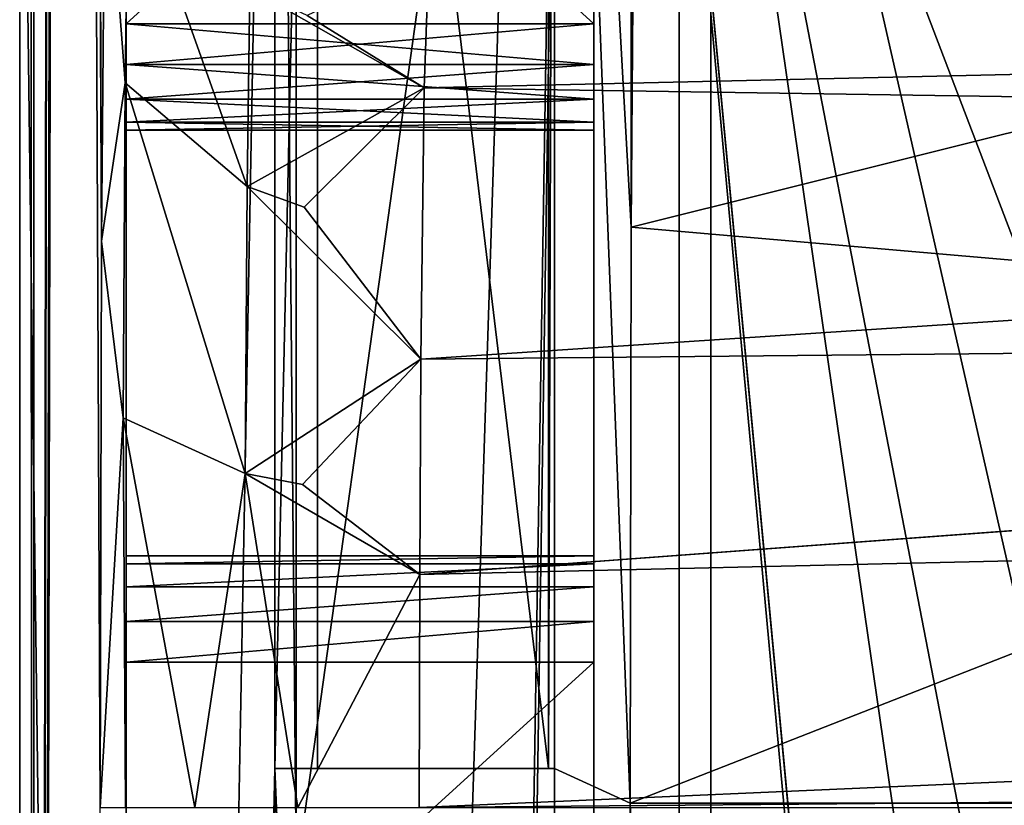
# Model space of a CAD drawing. Extents: x -3 to 104, y -79 to 161.
# Tile 25 of 203: x -2.95 to 1.68, y -11.57 to -7.88. Entities that reach past the tile are written whole.
import ezdxf

# ---------------------------------------------------------------- set-up
doc = ezdxf.new("R2010")
doc.units = 0
doc.header["$MEASUREMENT"] = 0

msp = doc.modelspace()

# ---------------------------------------------------------------- linework, layer by layer
for points in [[(-2.95, -77.599998, -76.900002), (-2.95, 159.899994, -76.900002), (-0.25, 6.1, -76.900002)], [(-2.95, 159.899994, -76.900002), (-2.95, -77.599998, -76.900002), (-2.95, -4.9, -68.400002)], [(-2.9501, -67.600098, 10.1), (-2.9501, 149.899994, 10.1), (-1.7501, -2.4, 10.1)], [(-2.9501, 149.899994, 10.1), (-2.9501, -67.600098, 10.1), (-2.8837, -43.599998, 17.700001)], [(-2.9501, 149.899994, 10.1), (-2.8837, -43.599998, 17.700001), (-2.8837, 129.899994, 17.700001)], [(-2.8837, 129.899994, 17.700001), (-2.8837, -43.599998, 17.700001), (-2.7432, 45.761299, 33.799999)], [(6.8364, 20.8113, 18.9), (0.3, 129.649994, 18.9), (0.3, -43.349998, 18.9)], [(0.3, 129.649994, 17.299999), (6.8364, 20.8113, 17.299999), (0.3, -43.349998, 17.299999)], [(0.3, 129.649994, 18.9), (0.3, 129.649994, 17.299999), (0.3, -43.349998, 18.9)], [(0.3, -43.349998, 18.9), (0.3, 129.649994, 17.299999), (0.3, -43.349998, 17.299999)], [(-2.95, -4.1346, -9.5522), (-2.95, -42.700001, 10.1), (-2.95, 129, 10.1)], [(-2.95, 129, 10.1), (-2.95, -42.700001, 10.1), (-1.65, -11.9, 10.1)], [(-2.95, 129, 10.1), (-1.65, -11.9, 10.1), (-1.65, -1.9, 10.1)], [(-2.7432, 45.761299, 33.799999), (-2.8837, -43.599998, 17.700001), (-2.7432, 41.261299, 33.799999)], [(-2.8837, -43.599998, 17.700001), (-2.7432, 25.761299, 33.799999), (-2.7432, 41.261299, 33.799999)], [(-2.8837, -43.599998, 17.700001), (-2.7424, 25.299999, 33.8923), (-2.7432, 25.761299, 33.799999)], [(-2.8837, -43.599998, 17.700001), (-2.74, 24.877399, 34.1661), (-2.7424, 25.299999, 33.8923)], [(-2.8837, -43.599998, 17.700001), (-2.7363, 24.5991, 34.589901), (-2.74, 24.877399, 34.1661)], [(-2.8837, -43.599998, 17.700001), (-2.5712, -11.5827, 53.5131), (-2.7363, 24.5991, 34.589901)], [(-2.5652, -8.9222, 54.199402), (-2.7323, 24.511299, 35.049999), (-2.7363, 24.5991, 34.589901)], [(-2.5712, -11.5827, 53.5131), (-2.5652, -8.9222, 54.199402), (-2.7363, 24.5991, 34.589901)], [(-2.5652, -8.9222, 54.199402), (-2.6931, 24.511299, 39.549999), (-2.7323, 24.511299, 35.049999)], [(-2.5652, -8.9222, 54.199402), (-2.5488, -6.9303, 56.0797), (-2.6931, 24.511299, 39.549999)], [(7.0098, 20.052, 18.9), (6.8364, 20.8113, 18.9), (0.3, -43.349998, 18.9)], [(6.8364, 20.8113, 17.299999), (7.0098, 20.052, 17.299999), (0.3, -43.349998, 17.299999)], [(7.4953, 19.4431, 18.9), (7.0098, 20.052, 18.9), (0.3, -43.349998, 18.9)], [(7.0098, 20.052, 17.299999), (7.4953, 19.4431, 17.299999), (0.3, -43.349998, 17.299999)], [(0.3, -43.349998, 18.9), (8.197, 19.1052, 18.9), (7.4953, 19.4431, 18.9)], [(8.197, 19.1052, 17.299999), (0.3, -43.349998, 17.299999), (7.4953, 19.4431, 17.299999)], [(2.3, -43.349998, 18.9), (8.197, 19.1052, 18.9), (0.3, -43.349998, 18.9)], [(8.197, 19.1052, 17.299999), (2.3, -43.349998, 17.299999), (0.3, -43.349998, 17.299999)], [(-0.0743, -8.8552, 53.146), (-0.436, -2.4, 11.7), (-0.0799, 15.3113, 52.5)], [(-0.0612, -6.9594, 54.650501), (-0.0743, -8.8552, 53.146), (-0.0799, 15.3113, 52.5)], [(-1.45, -68.900002, -76.900002), (-2.95, -77.599998, -76.900002), (-0.25, 6.1, -76.900002)], [(-1.3739, -68.517303, -76.900002), (-1.45, -68.900002, -76.900002), (-0.25, 6.1, -76.900002)], [(-0.25, -66.400002, -76.900002), (-1.3739, -68.517303, -76.900002), (-0.25, 6.1, -76.900002)], [(-0.25, -7.9, -65.900002), (-0.25, 6.1, -76.900002), (-0.25, -5.9, -65.900002)], [(-0.25, -10.9, -65.900002), (-0.25, 6.1, -76.900002), (-0.25, -7.9, -65.900002)], [(-0.25, -12.9, -65.900002), (-0.25, 6.1, -76.900002), (-0.25, -10.9, -65.900002)], [(-0.25, -15.9, -65.900002), (-0.25, 6.1, -76.900002), (-0.25, -12.9, -65.900002)], [(-0.25, -17.9, -65.900002), (-0.25, 6.1, -76.900002), (-0.25, -15.9, -65.900002)], [(-0.25, -20.9, -65.900002), (-0.25, 6.1, -76.900002), (-0.25, -17.9, -65.900002)], [(-0.25, -22.9, -65.900002), (-0.25, 6.1, -76.900002), (-0.25, -20.9, -65.900002)], [(-0.25, -66.400002, -76.900002), (-0.25, 6.1, -76.900002), (-0.25, -22.9, -65.900002)], [(-1.65, -11.9, 8.1), (-1.65, -1.9, 10.1), (-1.65, -11.9, 10.1)], [(-1.65, -11.9, 8.1), (-1.65, -1.9, 8.1), (-1.65, -1.9, 10.1)], [(-1.65, -11.9, 8.1), (-0.25, -11.9, 8.1), (-0.25, -1.9, 8.1)], [(-1.65, -11.9, 8.1), (-0.25, -1.9, 8.1), (-1.65, -1.9, 8.1)], [(-0.25, -1.9, 2.8), (1.8534, -16.384899, 2.8), (1.8, -6.8, 2.8)], [(-0.25, -1.9, 2.8), (1.45, -20.299999, 2.8), (1.8534, -16.384899, 2.8)], [(-0.25, -1.9, 2.8), (-0.25, -44.099998, 2.8), (1.45, -20.299999, 2.8)], [(2.5094, -14.0106, 1), (-0.25, -1.9, 1), (3.2188, -7.3207, 1)], [(1.4531, -19.9555, 1), (-0.25, -1.9, 1), (2.5094, -14.0106, 1)], [(-0.25, -66.400002, 1), (-0.25, -1.9, 1), (1.4531, -19.9555, 1)], [(-0.25, -11.9, 8.1), (-0.25, -1.9, 2.8), (-0.25, -1.9, 8.1)], [(-0.25, -44.099998, 2.8), (-0.25, -1.9, 2.8), (-0.25, -11.9, 8.1)], [(-0.25, -7.9, -11.9), (-0.25, -5.9, -11.9), (-0.25, -1.9, -6.2)], [(-0.25, -10.9, -11.9), (-0.25, -1.9, -6.2), (-0.25, -1.9, 1)], [(-0.25, -10.9, -11.9), (-0.25, -7.9, -11.9), (-0.25, -1.9, -6.2)], [(-0.25, -12.9, -11.9), (-0.25, -10.9, -11.9), (-0.25, -1.9, 1)], [(-0.25, -15.9, -11.9), (-0.25, -12.9, -11.9), (-0.25, -1.9, 1)], [(-0.25, -17.9, -11.9), (-0.25, -15.9, -11.9), (-0.25, -1.9, 1)], [(-0.25, -20.9, -11.9), (-0.25, -17.9, -11.9), (-0.25, -1.9, 1)], [(-0.25, -22.9, -11.9), (-0.25, -20.9, -11.9), (-0.25, -1.9, 1)], [(-0.25, -25.9, -11.9), (-0.25, -22.9, -11.9), (-0.25, -1.9, 1)], [(-0.25, -27.9, -11.9), (-0.25, -25.9, -11.9), (-0.25, -1.9, 1)], [(-0.25, -30.9, -11.9), (-0.25, -27.9, -11.9), (-0.25, -1.9, 1)], [(-0.25, -32.900002, -11.9), (-0.25, -30.9, -11.9), (-0.25, -1.9, 1)], [(-0.25, -66.400002, 1), (-0.25, -32.900002, -11.9), (-0.25, -1.9, 1)], [(-2.9501, -67.600098, 10.1), (-1.7501, -2.4, 10.1), (-1.7501, -11.4, 10.1)], [(-1.55, -11.4, 10.1), (-1.7501, -11.4, 10.1), (-1.55, -2.4, 10.1)], [(-1.55, -2.4, 10.1), (-1.7501, -11.4, 10.1), (-1.7501, -2.4, 10.1)], [(-0.4631, -11.4, 8.6), (-1.55, -11.4, 8.6), (-1.55, -2.4, 8.6)], [(-0.4631, -11.4, 8.6), (-1.55, -2.4, 8.6), (-0.4631, -2.4, 8.6)], [(-1.55, -2.4, 8.6), (-1.55, -11.4, 10.1), (-1.55, -2.4, 10.1)], [(-1.55, -11.4, 8.6), (-1.55, -11.4, 10.1), (-1.55, -2.4, 8.6)], [(-0.436, -2.4, 11.7), (-0.4631, -11.4, 8.6), (-0.4631, -2.4, 8.6)], [(-0.436, -11.4, 11.7), (-0.4631, -11.4, 8.6), (-0.436, -2.4, 11.7)], [(-0.0799, -11.5615, 52.5), (-0.436, -2.4, 11.7), (-0.0743, -8.8552, 53.146)], [(-0.0799, -11.5615, 52.5), (-0.436, -11.4, 11.7), (-0.436, -2.4, 11.7)], [(-2.95, -4.9, -9.4), (-2.95, -42.700001, 10.1), (-2.95, -4.1346, -9.5522)], [(0.15, -37.943501, 6.9), (2.8134, -7.5159, 6.9), (0.15, -4.8, 6.9)], [(0.15, -4.8, 5.3), (0.15, -37.943501, 6.9), (0.15, -4.8, 6.9)], [(0.15, -37.943501, 5.3), (0.15, -37.943501, 6.9), (0.15, -4.8, 5.3)], [(2.8134, -7.5159, 5.3), (4.0065, -14.8922, 5.3), (0.15, -4.8, 5.3)], [(4.0065, -14.8922, 5.3), (3.15, -20.299999, 5.3), (0.15, -4.8, 5.3)], [(3.15, -20.299999, 5.3), (0.15, -37.943501, 5.3), (0.15, -4.8, 5.3)], [(-2.95, -4.9, -9.4), (-2.95, -42.700001, 6.1), (-2.95, -42.700001, 10.1)], [(-2.95, -4.9, -9.4), (-2.95, -43.900002, -9.4), (-2.95, -42.700001, 6.1)], [(-2.95, -4.9, -68.400002), (-2.95, -77.599998, -76.900002), (-2.95, -43.900002, -68.400002)], [(-2.45, -43.900002, -9.4), (-2.95, -4.9, -9.4), (-2.45, -4.9, -9.4)], [(-2.95, -43.900002, -9.4), (-2.95, -4.9, -9.4), (-2.45, -43.900002, -9.4)], [(-2.95, -4.9, -68.400002), (-2.45, -43.900002, -68.400002), (-2.45, -4.9, -68.400002)], [(-2.95, -4.9, -68.400002), (-2.95, -43.900002, -68.400002), (-2.45, -43.900002, -68.400002)], [(-2.45, -5.9, -11.9), (-2.45, -7.9, -11.9), (-2.45, -4.9, -9.4)], [(-2.45, -7.9, -11.9), (-2.45, -8.0913, -11.9381), (-2.45, -4.9, -9.4)], [(-2.45, -8.0913, -11.9381), (-2.45, -10.7087, -11.9381), (-2.45, -4.9, -9.4)], [(-2.45, -10.7087, -11.9381), (-2.45, -10.9, -11.9), (-2.45, -4.9, -9.4)], [(-2.45, -10.9, -11.9), (-2.45, -12.9, -11.9), (-2.45, -4.9, -9.4)], [(-2.45, -12.9, -11.9), (-2.45, -15.9, -11.9), (-2.45, -4.9, -9.4)], [(-2.45, -15.9, -11.9), (-2.45, -17.9, -11.9), (-2.45, -4.9, -9.4)], [(-2.45, -17.9, -11.9), (-2.45, -20.9, -11.9), (-2.45, -4.9, -9.4)], [(-2.45, -20.9, -11.9), (-2.45, -22.9, -11.9), (-2.45, -4.9, -9.4)], [(-2.45, -22.9, -11.9), (-2.45, -25.9, -11.9), (-2.45, -4.9, -9.4)], [(-2.45, -25.9, -11.9), (-2.45, -43.900002, -9.4), (-2.45, -4.9, -9.4)], [(-2.45, -4.9, -68.400002), (-2.45, -7.9, -65.900002), (-2.45, -5.9, -65.900002)], [(-2.45, -4.9, -68.400002), (-2.45, -8.0913, -65.8619), (-2.45, -7.9, -65.900002)], [(-2.45, -4.9, -68.400002), (-2.45, -10.7087, -65.8619), (-2.45, -8.0913, -65.8619)], [(-2.45, -4.9, -68.400002), (-2.45, -10.9, -65.900002), (-2.45, -10.7087, -65.8619)], [(-2.45, -4.9, -68.400002), (-2.45, -12.9, -65.900002), (-2.45, -10.9, -65.900002)], [(-2.45, -4.9, -68.400002), (-2.45, -15.9, -65.900002), (-2.45, -12.9, -65.900002)], [(-2.45, -4.9, -68.400002), (-2.45, -17.9, -65.900002), (-2.45, -15.9, -65.900002)], [(-2.45, -4.9, -68.400002), (-2.45, -43.900002, -68.400002), (-2.45, -17.9, -65.900002)], [(-2.45, -7.9, -37.900002), (-0.25, -7.9, -37.900002), (-0.25, -5.9, -37.900002)], [(-2.45, -5.9, -37.900002), (-2.45, -7.9, -37.900002), (-0.25, -5.9, -37.900002)], [(-0.25, -7.9, -11.9), (-2.45, -7.9, -11.9), (-2.45, -5.9, -11.9)], [(-0.25, -7.9, -11.9), (-2.45, -5.9, -11.9), (-0.25, -5.9, -11.9)], [(-2.45, -5.9, -37.900002), (-2.45, -7.9, -39.900002), (-2.45, -7.9, -37.900002)], [(-2.45, -5.9, -39.900002), (-2.45, -7.9, -39.900002), (-2.45, -5.9, -37.900002)], [(-0.25, -7.9, -39.900002), (-2.45, -7.9, -39.900002), (-2.45, -5.9, -39.900002)], [(-0.25, -7.9, -39.900002), (-2.45, -5.9, -39.900002), (-0.25, -5.9, -39.900002)], [(-2.45, -7.9, -65.900002), (-0.25, -7.9, -65.900002), (-0.25, -5.9, -65.900002)], [(-2.45, -5.9, -65.900002), (-2.45, -7.9, -65.900002), (-0.25, -5.9, -65.900002)], [(-0.25, -7.9, -39.900002), (-0.25, -5.9, -37.900002), (-0.25, -7.9, -37.900002)], [(-0.25, -7.9, -39.900002), (-0.25, -5.9, -39.900002), (-0.25, -5.9, -37.900002)], [(-2.4541, -8.1779, 55.4053), (-2.5488, -6.9303, 56.0797), (-2.5652, -8.9222, 54.199402)], [(-2.4541, -8.1779, 55.4053), (-2.4406, -7.0911, 56.9189), (-2.5488, -6.9303, 56.0797)], [(5.5864, -7.4428, 54.137001), (-0.0743, -8.8552, 53.146), (-0.0612, -6.9594, 54.650501)], [(-1.8809, -8.6646, 55.916), (-2.4406, -7.0911, 56.9189), (-2.4541, -8.1779, 55.4053)], [(-1.8809, -8.6646, 55.916), (-1.8674, -7.7339, 57.213402), (-2.4406, -7.0911, 56.9189)], [(5.5864, -7.4428, 54.137001), (5.5864, -9.3454, 52.924198), (-0.0743, -8.8552, 53.146)], [(0.15, -37.943501, 6.9), (3.2712, -8.09, 6.9), (2.8134, -7.5159, 6.9)], [(-1.5979, -7.8619, 57.270699), (-1.0488, -8.2004, 56.869202), (-1.026, -7.5894, 58.769699)], [(-1.026, -7.5894, 58.769699), (-1.0488, -8.2004, 56.869202), (14.7214, -7.8417, 57.584202)], [(-1.8809, -8.6646, 55.916), (-1.0488, -8.2004, 56.869202), (-1.8674, -7.7339, 57.213402)], [(-1.5979, -7.8619, 57.270699), (-1.8674, -7.7339, 57.213402), (-1.0488, -8.2004, 56.869202)], [(14.7214, -7.8417, 57.584202), (-1.0488, -8.2004, 56.869202), (14.7214, -8.4375, 56.528599)], [(-0.25, -7.9, -37.900002), (-2.45, -7.9, -37.900002), (-0.25, -8.0913, -37.8619)], [(-2.45, -7.9, -37.900002), (-2.45, -8.0913, -37.8619), (-0.25, -8.0913, -37.8619)], [(-0.25, -8.0913, -11.9381), (-2.45, -7.9, -11.9), (-0.25, -7.9, -11.9)], [(-2.45, -8.0913, -11.9381), (-2.45, -7.9, -11.9), (-0.25, -8.0913, -11.9381)], [(-2.45, -7.9, -37.900002), (-2.45, -8.0913, -39.938099), (-2.45, -8.0913, -37.8619)], [(-2.45, -7.9, -39.900002), (-2.45, -8.0913, -39.938099), (-2.45, -7.9, -37.900002)], [(-0.25, -7.9, -65.900002), (-2.45, -7.9, -65.900002), (-0.25, -8.0913, -65.8619)], [(-2.45, -7.9, -65.900002), (-2.45, -8.0913, -65.8619), (-0.25, -8.0913, -65.8619)], [(-0.25, -8.0913, -39.938099), (-2.45, -8.0913, -39.938099), (-0.25, -7.9, -39.900002)], [(-2.45, -8.0913, -39.938099), (-2.45, -7.9, -39.900002), (-0.25, -7.9, -39.900002)], [(-0.25, -10.7087, -11.9381), (-0.25, -8.0913, -11.9381), (-0.25, -7.9, -11.9)], [(-0.25, -10.9, -11.9), (-0.25, -10.7087, -11.9381), (-0.25, -7.9, -11.9)], [(-0.25, -8.0913, -39.938099), (-0.25, -7.9, -37.900002), (-0.25, -8.0913, -37.8619)], [(-0.25, -8.0913, -39.938099), (-0.25, -7.9, -39.900002), (-0.25, -7.9, -37.900002)], [(-0.25, -10.7087, -65.8619), (-0.25, -7.9, -65.900002), (-0.25, -8.0913, -65.8619)], [(-0.25, -10.9, -65.900002), (-0.25, -7.9, -65.900002), (-0.25, -10.7087, -65.8619)], [(-0.25, -8.0913, -37.8619), (-2.45, -8.0913, -37.8619), (-0.25, -8.2536, -37.753601)], [(-2.45, -8.0913, -37.8619), (-2.45, -8.2536, -37.753601), (-0.25, -8.2536, -37.753601)], [(-0.25, -8.2536, -12.0464), (-2.45, -8.0913, -11.9381), (-0.25, -8.0913, -11.9381)], [(-2.45, -8.2536, -12.0464), (-2.45, -8.0913, -11.9381), (-0.25, -8.2536, -12.0464)], [(-2.45, -8.2536, -12.0464), (-2.45, -10.7087, -11.9381), (-2.45, -8.0913, -11.9381)], [(-2.45, -8.0913, -39.938099), (-2.45, -8.2536, -40.046398), (-2.45, -8.0913, -37.8619)], [(-2.45, -8.0913, -37.8619), (-2.45, -8.2536, -40.046398), (-2.45, -8.2536, -37.753601)], [(-2.45, -8.0913, -65.8619), (-2.45, -10.7087, -65.8619), (-2.45, -8.2536, -65.753601)], [(-0.25, -8.0913, -65.8619), (-2.45, -8.0913, -65.8619), (-0.25, -8.2536, -65.753601)], [(-2.45, -8.0913, -65.8619), (-2.45, -8.2536, -65.753601), (-0.25, -8.2536, -65.753601)], [(-0.25, -8.2536, -40.046398), (-2.45, -8.2536, -40.046398), (-0.25, -8.0913, -39.938099)], [(-2.45, -8.2536, -40.046398), (-2.45, -8.0913, -39.938099), (-0.25, -8.0913, -39.938099)], [(-0.25, -10.5464, -12.0464), (-0.25, -8.2536, -12.0464), (-0.25, -8.0913, -11.9381)], [(-0.25, -10.7087, -11.9381), (-0.25, -10.5464, -12.0464), (-0.25, -8.0913, -11.9381)], [(-0.25, -8.2536, -40.046398), (-0.25, -8.0913, -37.8619), (-0.25, -8.2536, -37.753601)], [(-0.25, -8.2536, -40.046398), (-0.25, -8.0913, -39.938099), (-0.25, -8.0913, -37.8619)], [(-0.25, -10.5464, -65.753601), (-0.25, -8.0913, -65.8619), (-0.25, -8.2536, -65.753601)], [(-0.25, -10.7087, -65.8619), (-0.25, -8.0913, -65.8619), (-0.25, -10.5464, -65.753601)], [(0.15, -37.943501, 6.9), (3.9328, -8.4086, 6.9), (3.2712, -8.09, 6.9)], [(-2.4631, -9.751, 54.4062), (-2.4541, -8.1779, 55.4053), (-2.5652, -8.9222, 54.199402)], [(-1.8898, -10.0127, 55.059299), (-2.4541, -8.1779, 55.4053), (-2.4631, -9.751, 54.4062)], [(-1.8898, -10.0127, 55.059299), (-1.8809, -8.6646, 55.916), (-2.4541, -8.1779, 55.4053)], [(-1.6118, -8.7618, 56.016602), (-1.0488, -8.2004, 56.869202), (-1.8809, -8.6646, 55.916)], [(-1.6118, -8.7618, 56.016602), (-1.064, -9.476, 55.601898), (-1.0488, -8.2004, 56.869202)], [(-1.0488, -8.2004, 56.869202), (-1.064, -9.476, 55.601898), (14.7214, -8.4375, 56.528599)], [(-0.25, -8.2536, -37.753601), (-2.45, -8.2536, -37.753601), (-0.25, -8.3619, -37.591301)], [(-2.45, -8.2536, -37.753601), (-2.45, -8.3619, -37.591301), (-0.25, -8.3619, -37.591301)], [(-0.25, -8.3619, -12.2087), (-2.45, -8.2536, -12.0464), (-0.25, -8.2536, -12.0464)], [(-2.45, -8.3619, -12.2087), (-2.45, -8.2536, -12.0464), (-0.25, -8.3619, -12.2087)], [(-2.45, -8.3619, -12.2087), (-2.45, -10.5464, -12.0464), (-2.45, -8.2536, -12.0464)], [(-2.45, -10.5464, -12.0464), (-2.45, -10.7087, -11.9381), (-2.45, -8.2536, -12.0464)], [(-2.45, -8.2536, -37.753601), (-2.45, -10.5464, -37.753601), (-2.45, -8.3619, -37.591301)], [(-2.45, -8.2536, -37.753601), (-2.45, -10.5464, -40.046398), (-2.45, -10.5464, -37.753601)], [(-2.45, -8.2536, -40.046398), (-2.45, -10.5464, -40.046398), (-2.45, -8.2536, -37.753601)], [(-2.45, -8.3619, -40.208698), (-2.45, -10.5464, -40.046398), (-2.45, -8.2536, -40.046398)], [(-2.45, -8.2536, -65.753601), (-2.45, -10.5464, -65.753601), (-2.45, -8.3619, -65.591301)], [(-2.45, -8.2536, -65.753601), (-2.45, -10.7087, -65.8619), (-2.45, -10.5464, -65.753601)], [(-0.25, -8.2536, -65.753601), (-2.45, -8.2536, -65.753601), (-0.25, -8.3619, -65.591301)], [(-2.45, -8.2536, -65.753601), (-2.45, -8.3619, -65.591301), (-0.25, -8.3619, -65.591301)], [(-0.25, -8.3619, -40.208698), (-2.45, -8.3619, -40.208698), (-0.25, -8.2536, -40.046398)], [(-2.45, -8.3619, -40.208698), (-2.45, -8.2536, -40.046398), (-0.25, -8.2536, -40.046398)], [(-0.25, -10.4381, -12.2087), (-0.25, -8.3619, -12.2087), (-0.25, -8.2536, -12.0464)], [(-0.25, -10.4381, -12.2087), (-0.25, -8.2536, -12.0464), (-0.25, -10.5464, -12.0464)], [(-0.25, -10.4381, -37.591301), (-0.25, -8.2536, -37.753601), (-0.25, -8.3619, -37.591301)], [(-0.25, -10.5464, -37.753601), (-0.25, -8.2536, -37.753601), (-0.25, -10.4381, -37.591301)], [(-0.25, -8.2536, -40.046398), (-0.25, -8.2536, -37.753601), (-0.25, -10.5464, -37.753601)], [(-0.25, -10.5464, -40.046398), (-0.25, -8.2536, -40.046398), (-0.25, -10.5464, -37.753601)], [(-0.25, -10.4381, -40.208698), (-0.25, -8.2536, -40.046398), (-0.25, -10.5464, -40.046398)], [(-0.25, -10.4381, -40.208698), (-0.25, -8.3619, -40.208698), (-0.25, -8.2536, -40.046398)], [(-0.25, -10.5464, -65.753601), (-0.25, -8.2536, -65.753601), (-0.25, -8.3619, -65.591301)], [(-0.25, -8.3619, -37.591301), (-2.45, -8.3619, -37.591301), (-0.25, -8.4, -37.400002)], [(-2.45, -8.3619, -37.591301), (-2.45, -8.4, -37.400002), (-0.25, -8.4, -37.400002)], [(-2.45, -8.4, -12.4), (-2.45, -8.3619, -12.2087), (-0.25, -8.4, -12.4)], [(-0.25, -8.4, -12.4), (-2.45, -8.3619, -12.2087), (-0.25, -8.3619, -12.2087)], [(-2.45, -8.3619, -12.2087), (-2.45, -10.4381, -12.2087), (-2.45, -10.5464, -12.0464)], [(-2.45, -8.4, -12.4), (-2.45, -10.4, -12.4), (-2.45, -8.3619, -12.2087)], [(-2.45, -8.3619, -12.2087), (-2.45, -10.4, -12.4), (-2.45, -10.4381, -12.2087)], [(-2.45, -8.3619, -37.591301), (-2.45, -10.4381, -37.591301), (-2.45, -8.4, -37.400002)], [(-2.45, -8.3619, -37.591301), (-2.45, -10.5464, -37.753601), (-2.45, -10.4381, -37.591301)], [(-2.45, -8.3619, -40.208698), (-2.45, -10.4381, -40.208698), (-2.45, -10.5464, -40.046398)], [(-2.45, -8.4, -40.400002), (-2.45, -10.4, -40.400002), (-2.45, -8.3619, -40.208698)], [(-2.45, -8.3619, -40.208698), (-2.45, -10.4, -40.400002), (-2.45, -10.4381, -40.208698)], [(-2.45, -8.3619, -65.591301), (-2.45, -10.4, -65.400002), (-2.45, -8.4, -65.400002)], [(-2.45, -8.3619, -65.591301), (-2.45, -10.4381, -65.591301), (-2.45, -10.4, -65.400002)], [(-2.45, -8.3619, -65.591301), (-2.45, -10.5464, -65.753601), (-2.45, -10.4381, -65.591301)], [(-0.25, -8.3619, -65.591301), (-2.45, -8.3619, -65.591301), (-0.25, -8.4, -65.400002)], [(-2.45, -8.3619, -65.591301), (-2.45, -8.4, -65.400002), (-0.25, -8.4, -65.400002)], [(-0.25, -8.4, -40.400002), (-2.45, -8.4, -40.400002), (-0.25, -8.3619, -40.208698)], [(-2.45, -8.4, -40.400002), (-2.45, -8.3619, -40.208698), (-0.25, -8.3619, -40.208698)], [(-0.25, -10.4, -12.4), (-0.25, -8.4, -12.4), (-0.25, -8.3619, -12.2087)], [(-0.25, -10.4, -12.4), (-0.25, -8.3619, -12.2087), (-0.25, -10.4381, -12.2087)], [(-0.25, -10.4, -37.400002), (-0.25, -8.3619, -37.591301), (-0.25, -8.4, -37.400002)], [(-0.25, -10.4381, -37.591301), (-0.25, -8.3619, -37.591301), (-0.25, -10.4, -37.400002)], [(-0.25, -10.4, -40.400002), (-0.25, -8.3619, -40.208698), (-0.25, -10.4381, -40.208698)], [(-0.25, -10.4, -40.400002), (-0.25, -8.4, -40.400002), (-0.25, -8.3619, -40.208698)], [(-0.25, -10.4, -65.400002), (-0.25, -8.3619, -65.591301), (-0.25, -8.4, -65.400002)], [(-0.25, -10.4381, -65.591301), (-0.25, -8.3619, -65.591301), (-0.25, -10.4, -65.400002)], [(-0.25, -10.5464, -65.753601), (-0.25, -8.3619, -65.591301), (-0.25, -10.4381, -65.591301)], [(-2.45, -8.4, -37.400002), (-0.25, -8.4, -12.4), (-0.25, -8.4, -37.400002)], [(-2.45, -8.4, -37.400002), (-2.45, -8.4, -12.4), (-0.25, -8.4, -12.4)], [(-2.45, -8.4, -37.400002), (-2.45, -10.4, -37.400002), (-2.45, -8.4, -12.4)], [(-2.45, -8.4, -12.4), (-2.45, -10.4, -37.400002), (-2.45, -10.4, -12.4)], [(-2.45, -8.4, -37.400002), (-2.45, -10.4381, -37.591301), (-2.45, -10.4, -37.400002)], [(-2.45, -8.4, -40.400002), (-2.45, -8.4, -65.400002), (-2.45, -10.4, -40.400002)], [(-2.45, -8.4, -65.400002), (-2.45, -10.4, -65.400002), (-2.45, -10.4, -40.400002)], [(-2.45, -8.4, -65.400002), (-0.25, -8.4, -40.400002), (-0.25, -8.4, -65.400002)], [(-2.45, -8.4, -65.400002), (-2.45, -8.4, -40.400002), (-0.25, -8.4, -40.400002)], [(-0.25, -8.4, -37.400002), (-0.25, -8.4, -12.4), (-0.25, -10.4, -12.4)], [(-0.25, -10.4, -37.400002), (-0.25, -8.4, -37.400002), (-0.25, -10.4, -12.4)], [(-0.25, -10.4, -65.400002), (-0.25, -8.4, -65.400002), (-0.25, -8.4, -40.400002)], [(-0.25, -10.4, -65.400002), (-0.25, -8.4, -40.400002), (-0.25, -10.4, -40.400002)], [(0.15, -37.943501, 6.9), (5.1712, -41.066601, 6.9), (4.6672, -8.4086, 6.9)], [(0.15, -37.943501, 6.9), (4.6672, -8.4086, 6.9), (3.9328, -8.4086, 6.9)], [(14.7214, -8.4375, 56.528599), (-1.064, -9.476, 55.601898), (14.7214, -9.3222, 55.700001)], [(-1.8898, -10.0127, 55.059299), (-1.064, -9.476, 55.601898), (-1.8809, -8.6646, 55.916)], [(-1.6118, -8.7618, 56.016602), (-1.8809, -8.6646, 55.916), (-1.064, -9.476, 55.601898)], [(5.5864, -9.3454, 52.924198), (-0.0799, -11.5615, 52.5), (-0.0743, -8.8552, 53.146)], [(-2.4631, -9.751, 54.4062), (-2.5652, -8.9222, 54.199402), (-2.5712, -11.5827, 53.5131)], [(50.4114, -9.3229, 55.700001), (-1.0713, -11.5827, 55), (82.249298, -10.8382, 55.07)], [(-1.0694, -10.4872, 55.155701), (-1.0713, -11.5827, 55), (50.4114, -9.3229, 55.700001)], [(14.7214, -9.3222, 55.700001), (-1.0694, -10.4872, 55.155701), (50.4114, -9.3229, 55.700001)], [(-1.064, -9.476, 55.601898), (-1.0694, -10.4872, 55.155701), (14.7214, -9.3222, 55.700001)], [(5.5864, -9.3454, 52.924198), (5.5864, -11.5615, 52.5), (-0.0799, -11.5615, 52.5)], [(-1.6209, -10.065, 55.188499), (-1.064, -9.476, 55.601898), (-1.8898, -10.0127, 55.059299)], [(-1.6209, -10.065, 55.188499), (-1.0694, -10.4872, 55.155701), (-1.064, -9.476, 55.601898)], [(-2.4631, -9.751, 54.4062), (-2.5712, -11.5827, 53.5131), (-2.4533, -11.5827, 54.083099)], [(-2.4631, -9.751, 54.4062), (-2.4533, -11.5827, 54.083099), (-2.1273, -11.5827, 54.5653)], [(-1.8898, -10.0127, 55.059299), (-2.4631, -9.751, 54.4062), (-2.1273, -11.5827, 54.5653)], [(-1.8898, -10.0127, 55.059299), (-2.1273, -11.5827, 54.5653), (-1.6423, -11.5827, 54.8871)], [(-1.8898, -10.0127, 55.059299), (-1.6423, -11.5827, 54.8871), (-1.0694, -10.4872, 55.155701)], [(-1.6209, -10.065, 55.188499), (-1.8898, -10.0127, 55.059299), (-1.0694, -10.4872, 55.155701)], [(-0.25, -10.4381, -40.208698), (-2.45, -10.4381, -40.208698), (-0.25, -10.4, -40.400002)], [(-2.45, -10.4381, -40.208698), (-2.45, -10.4, -40.400002), (-0.25, -10.4, -40.400002)], [(-0.25, -10.4, -40.400002), (-2.45, -10.4, -65.400002), (-0.25, -10.4, -65.400002)], [(-2.45, -10.4, -40.400002), (-2.45, -10.4, -65.400002), (-0.25, -10.4, -40.400002)], [(-2.45, -10.4, -65.400002), (-2.45, -10.4381, -65.591301), (-0.25, -10.4, -65.400002)], [(-0.25, -10.4, -65.400002), (-2.45, -10.4381, -65.591301), (-0.25, -10.4381, -65.591301)], [(-0.25, -10.4381, -12.2087), (-2.45, -10.4381, -12.2087), (-0.25, -10.4, -12.4)], [(-2.45, -10.4381, -12.2087), (-2.45, -10.4, -12.4), (-0.25, -10.4, -12.4)], [(-0.25, -10.4, -12.4), (-2.45, -10.4, -37.400002), (-0.25, -10.4, -37.400002)], [(-2.45, -10.4, -12.4), (-2.45, -10.4, -37.400002), (-0.25, -10.4, -12.4)], [(-2.45, -10.4, -37.400002), (-2.45, -10.4381, -37.591301), (-0.25, -10.4, -37.400002)], [(-0.25, -10.4, -37.400002), (-2.45, -10.4381, -37.591301), (-0.25, -10.4381, -37.591301)], [(-0.25, -10.5464, -40.046398), (-2.45, -10.5464, -40.046398), (-0.25, -10.4381, -40.208698)], [(-2.45, -10.5464, -40.046398), (-2.45, -10.4381, -40.208698), (-0.25, -10.4381, -40.208698)], [(-0.25, -10.4381, -65.591301), (-2.45, -10.5464, -65.753601), (-0.25, -10.5464, -65.753601)], [(-2.45, -10.4381, -65.591301), (-2.45, -10.5464, -65.753601), (-0.25, -10.4381, -65.591301)], [(-0.25, -10.5464, -12.0464), (-2.45, -10.5464, -12.0464), (-0.25, -10.4381, -12.2087)], [(-2.45, -10.5464, -12.0464), (-2.45, -10.4381, -12.2087), (-0.25, -10.4381, -12.2087)], [(-0.25, -10.4381, -37.591301), (-2.45, -10.5464, -37.753601), (-0.25, -10.5464, -37.753601)], [(-2.45, -10.4381, -37.591301), (-2.45, -10.5464, -37.753601), (-0.25, -10.4381, -37.591301)], [(-1.0713, -11.5827, 55), (-1.0694, -10.4872, 55.155701), (-1.6423, -11.5827, 54.8871)], [(-2.45, -10.5464, -37.753601), (-2.45, -10.7087, -39.938099), (-2.45, -10.7087, -37.8619)], [(-2.45, -10.5464, -40.046398), (-2.45, -10.7087, -39.938099), (-2.45, -10.5464, -37.753601)], [(-0.25, -10.7087, -39.938099), (-2.45, -10.7087, -39.938099), (-0.25, -10.5464, -40.046398)], [(-2.45, -10.7087, -39.938099), (-2.45, -10.5464, -40.046398), (-0.25, -10.5464, -40.046398)], [(-0.25, -10.5464, -65.753601), (-2.45, -10.7087, -65.8619), (-0.25, -10.7087, -65.8619)], [(-2.45, -10.5464, -65.753601), (-2.45, -10.7087, -65.8619), (-0.25, -10.5464, -65.753601)], [(-0.25, -10.7087, -11.9381), (-2.45, -10.7087, -11.9381), (-0.25, -10.5464, -12.0464)], [(-2.45, -10.7087, -11.9381), (-2.45, -10.5464, -12.0464), (-0.25, -10.5464, -12.0464)], [(-0.25, -10.5464, -37.753601), (-2.45, -10.7087, -37.8619), (-0.25, -10.7087, -37.8619)], [(-2.45, -10.5464, -37.753601), (-2.45, -10.7087, -37.8619), (-0.25, -10.5464, -37.753601)], [(-0.25, -10.5464, -40.046398), (-0.25, -10.5464, -37.753601), (-0.25, -10.7087, -37.8619)], [(-0.25, -10.7087, -39.938099), (-0.25, -10.5464, -40.046398), (-0.25, -10.7087, -37.8619)], [(-2.45, -10.7087, -37.8619), (-2.45, -10.9, -39.900002), (-2.45, -10.9, -37.900002)], [(-2.45, -10.7087, -39.938099), (-2.45, -10.9, -39.900002), (-2.45, -10.7087, -37.8619)], [(-0.25, -10.9, -39.900002), (-2.45, -10.9, -39.900002), (-0.25, -10.7087, -39.938099)], [(-2.45, -10.9, -39.900002), (-2.45, -10.7087, -39.938099), (-0.25, -10.7087, -39.938099)], [(-0.25, -10.7087, -65.8619), (-2.45, -10.9, -65.900002), (-0.25, -10.9, -65.900002)], [(-2.45, -10.7087, -65.8619), (-2.45, -10.9, -65.900002), (-0.25, -10.7087, -65.8619)], [(-0.25, -10.9, -11.9), (-2.45, -10.9, -11.9), (-0.25, -10.7087, -11.9381)], [(-2.45, -10.9, -11.9), (-2.45, -10.7087, -11.9381), (-0.25, -10.7087, -11.9381)], [(-0.25, -10.7087, -37.8619), (-2.45, -10.9, -37.900002), (-0.25, -10.9, -37.900002)], [(-2.45, -10.7087, -37.8619), (-2.45, -10.9, -37.900002), (-0.25, -10.7087, -37.8619)], [(-0.25, -10.7087, -39.938099), (-0.25, -10.7087, -37.8619), (-0.25, -10.9, -37.900002)], [(-0.25, -10.9, -39.900002), (-0.25, -10.7087, -39.938099), (-0.25, -10.9, -37.900002)], [(82.249298, -10.8382, 55.07), (-1.0713, -11.5827, 55), (82.362297, -11.5827, 55)], [(-2.45, -10.9, -39.900002), (-2.45, -12.9, -37.900002), (-2.45, -10.9, -37.900002)], [(-2.45, -10.9, -39.900002), (-2.45, -12.9, -39.900002), (-2.45, -12.9, -37.900002)], [(-0.25, -10.9, -39.900002), (-2.45, -12.9, -39.900002), (-2.45, -10.9, -39.900002)], [(-0.25, -12.9, -39.900002), (-2.45, -12.9, -39.900002), (-0.25, -10.9, -39.900002)], [(-2.45, -12.9, -65.900002), (-0.25, -12.9, -65.900002), (-0.25, -10.9, -65.900002)], [(-2.45, -10.9, -65.900002), (-2.45, -12.9, -65.900002), (-0.25, -10.9, -65.900002)], [(-0.25, -10.9, -11.9), (-2.45, -12.9, -11.9), (-2.45, -10.9, -11.9)], [(-0.25, -12.9, -11.9), (-2.45, -12.9, -11.9), (-0.25, -10.9, -11.9)], [(-2.45, -12.9, -37.900002), (-0.25, -12.9, -37.900002), (-0.25, -10.9, -37.900002)], [(-2.45, -10.9, -37.900002), (-2.45, -12.9, -37.900002), (-0.25, -10.9, -37.900002)], [(-0.25, -12.9, -39.900002), (-0.25, -10.9, -37.900002), (-0.25, -12.9, -37.900002)], [(-0.25, -12.9, -39.900002), (-0.25, -10.9, -39.900002), (-0.25, -10.9, -37.900002)], [(-1.7501, -67.600098, 10.1), (-2.9501, -67.600098, 10.1), (-1.7501, -11.4, 10.1)], [(-1.7501, -11.4, 11.7), (-1.7501, -42.700001, 11.7), (-1.7501, -11.4, 10.1)], [(-1.7501, -42.700001, 11.7), (-1.7501, -67.600098, 10.1), (-1.7501, -11.4, 10.1)], [(-1.7501, -11.4, 11.7), (-0.436, -11.4, 11.7), (-0.436, -42.700001, 11.7)], [(-1.7501, -11.4, 11.7), (-0.436, -42.700001, 11.7), (-1.7501, -42.700001, 11.7)], [(-1.55, -11.4, 10.1), (-1.7501, -11.4, 11.7), (-1.7501, -11.4, 10.1)], [(-0.436, -11.4, 11.7), (-1.7501, -11.4, 11.7), (-1.55, -11.4, 10.1)], [(-0.4631, -11.4, 8.6), (-1.55, -11.4, 10.1), (-1.55, -11.4, 8.6)], [(-0.4631, -11.4, 8.6), (-0.436, -11.4, 11.7), (-1.55, -11.4, 10.1)], [(-0.0799, -11.5615, 52.5), (-0.3487, -43.599998, 21.700001), (-0.436, -11.4, 11.7)], [(-0.3487, -43.599998, 21.700001), (-0.436, -42.700001, 11.7), (-0.436, -11.4, 11.7)], [(-0.0799, -66.229897, 52.5), (-0.3487, -43.599998, 21.700001), (-0.0799, -11.5615, 52.5)], [(5.5864, -11.5615, 52.5), (2.4203, -66.229897, 52.5), (-0.0799, -11.5615, 52.5)], [(2.4203, -66.229897, 52.5), (-0.0799, -66.229897, 52.5), (-0.0799, -11.5615, 52.5)]]:
    msp.add_3dface(points)

doc.saveas('drawing.dxf')
